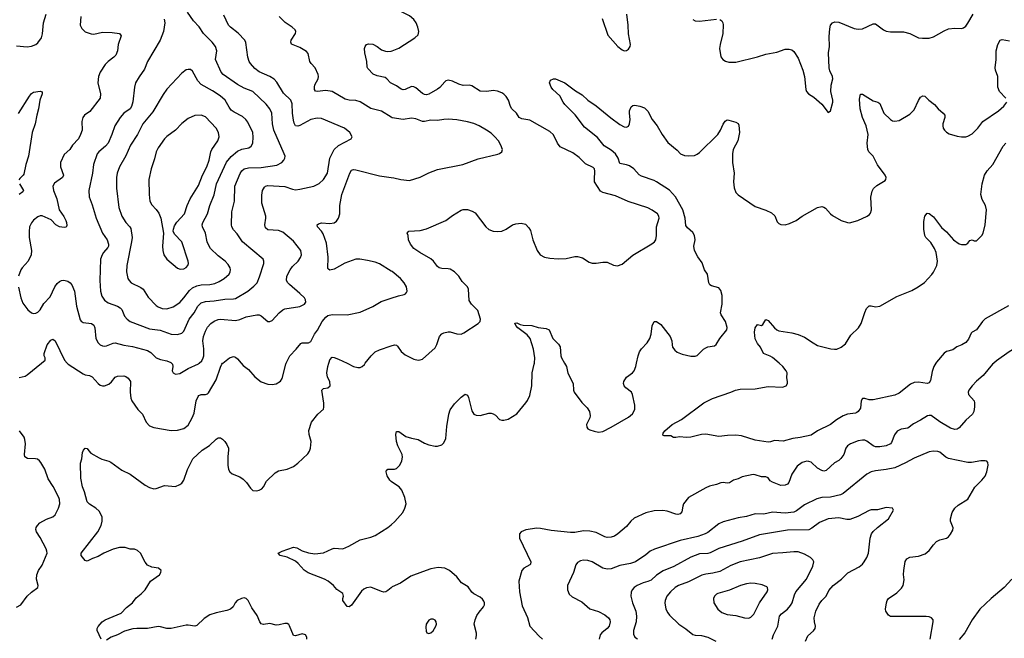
# Model space of a CAD drawing. Header units: inches. Extents: x 1308439 to 1441336, y 959892 to 1036309.
# Tile 60 of 167: x 1336540 to 1345710, y 1007438 to 1013200. Entities that reach past the tile are written whole.
import ezdxf

# ---------------------------------------------------------------- set-up
doc = ezdxf.new("R2010")
doc.units = ezdxf.units.IN
doc.header["$MEASUREMENT"] = 0
for name, color, linetype in [('B3030', 7, 'Continuous'), ('B3031', 7, 'Continuous'), ('B3040', 7, 'Continuous'), ('B3041', 7, 'Continuous')]:
    doc.layers.add(name, color=color, linetype=linetype)

msp = doc.modelspace()

# ---------------------------------------------------------------- linework, layer by layer
at = {"layer": 'B3030', "color": 6}
for points, elevation in [([(1336534, 1009866), (1336590, 1009880.8), (1336610, 1009890.4), (1336742.6, 1010000)], 3000), ([(1336982.2, 1010000), (1336990.1, 1009990), (1337130, 1009901.2), (1337150, 1009891.2), (1337190, 1009884.2), (1337213.7, 1009873.7), (1337270, 1009811.8), (1337290, 1009796.3), (1337310, 1009788.9), (1337330, 1009789), (1337370, 1009805), (1337394.4, 1009825.6), (1337430, 1009870.6), (1337450, 1009880.3), (1337510, 1009883.5), (1337530, 1009875.6), (1337550, 1009860.7), (1337572, 1009830), (1337567.7, 1009730), (1337574.5, 1009674.5), (1337583.4, 1009650), (1337641, 1009570), (1337685, 1009525), (1337716.6, 1009450), (1337750, 1009416.8), (1337790, 1009400.6), (1337950, 1009372.4), (1338010, 1009375.3), (1338067.4, 1009392.6), (1338110, 1009422.4), (1338147.9, 1009490), (1338164.8, 1009535.2), (1338184.3, 1009650), (1338201.3, 1009690), (1338210, 1009700.6), (1338229.7, 1009710.3), (1338270, 1009709.1), (1338290, 1009715.7), (1338297, 1009723), (1338370, 1009844.3), (1338410, 1009963.7), (1338424, 1009990), (1338430, 1009999.3), (1338430.9, 1010000)], 3000), ([(1337299.7, 1007430), (1337261.7, 1007510), (1337261.1, 1007530), (1337270.7, 1007549.3), (1337307.3, 1007590), (1337337.4, 1007610), (1337486.6, 1007673.4), (1337535.4, 1007724.6), (1337590, 1007767.1), (1337624.6, 1007815.4), (1337670, 1007850.8), (1337707.3, 1007890), (1337758.6, 1007970), (1337841.4, 1008030), (1337855.8, 1008050), (1337858.5, 1008070), (1337831.6, 1008090), (1337770, 1008101.3), (1337730, 1008120.7), (1337707.4, 1008147.4), (1337664.3, 1008230), (1337637, 1008257), (1337610, 1008266.9), (1337570, 1008269.3), (1337523.3, 1008283.3), (1337470, 1008282.6), (1337410, 1008268.8), (1337324.5, 1008230), (1337270, 1008199), (1337218.6, 1008181.4), (1337170, 1008158), (1337150, 1008161.4), (1337111.8, 1008210), (1337113.3, 1008230), (1337269.4, 1008430), (1337299.9, 1008490), (1337309.3, 1008530), (1337307.1, 1008570), (1337281.5, 1008621.5), (1337250.4, 1008650.4), (1337190, 1008687.5), (1337169.5, 1008710), (1337143.7, 1008803.7), (1337123.6, 1008850), (1337109.7, 1008930), (1337107.9, 1009070), (1337119.4, 1009110), (1337125, 1009170), (1337134.2, 1009190), (1337150, 1009208.9), (1337170, 1009206.4), (1337183.3, 1009183.3), (1337202.8, 1009162.8), (1337279.3, 1009119.3), (1337306.1, 1009106.1), (1337370, 1009088.9), (1337390, 1009079.2), (1337490, 1009005), (1337570, 1008966.1), (1337710, 1008863), (1337750, 1008842.1), (1337790, 1008831.6), (1337810, 1008833.9), (1337890, 1008862.7), (1337990, 1008853), (1338030, 1008869.4), (1338050, 1008884.1), (1338070.3, 1008910), (1338103.4, 1009010), (1338153.9, 1009110), (1338240.4, 1009190), (1338306.4, 1009233.6), (1338370, 1009292.2), (1338390, 1009305.6), (1338410, 1009306.7), (1338430, 1009293.4), (1338450, 1009270.3), (1338470, 1009241.7), (1338483.5, 1009210), (1338486, 1009190), (1338479.2, 1009130), (1338479, 1009050), (1338486.2, 1009010), (1338496.9, 1008990), (1338520.4, 1008970), (1338590, 1008942.2), (1338621.7, 1008921.7), (1338652.6, 1008890), (1338690, 1008834.9), (1338710, 1008815.8), (1338750, 1008810.3), (1338770, 1008816.5), (1338794, 1008830), (1338810, 1008848.7), (1338839.9, 1008900.1), (1338919.4, 1008980.6), (1338950, 1008997.5), (1339030, 1009012.3), (1339090, 1009039.7), (1339129.8, 1009070), (1339222.7, 1009157.3), (1339239.9, 1009180.1), (1339249.9, 1009210.1), (1339255.4, 1009270), (1339234.9, 1009334.9), (1339232.2, 1009372.2), (1339258.6, 1009450), (1339315.2, 1009524.8), (1339368.9, 1009571.1), (1339373.8, 1009590), (1339372.4, 1009627.6), (1339353.7, 1009750), (1339370, 1009763.3), (1339410.6, 1009770), (1339431.5, 1009788.5), (1339429.2, 1009830), (1339407.2, 1009870), (1339399.9, 1009910), (1339410, 1009969.2), (1339419.5, 1010000)], 2900), ([(1337952.7, 1010000), (1337962.1, 1009990), (1337965.4, 1009970), (1337960.1, 1009930), (1337967.9, 1009910), (1337990, 1009899.5), (1338030, 1009905.5), (1338108.4, 1009951.6), (1338206.1, 1009993.9), (1338212.6, 1010000)], 3100), ([(1338604.1, 1010000), (1338620.3, 1009980.3), (1338670, 1009940.6), (1338730, 1009873), (1338790, 1009827.8), (1338850, 1009806.1), (1338890, 1009803.1), (1338930, 1009809.5), (1338967.7, 1009832.3), (1338983, 1009857), (1339017.4, 1009990), (1339022.3, 1010000)], 3000), ([(1339588.9, 1010000), (1339650, 1009970.1), (1339690, 1009959.8), (1339710, 1009961.3), (1339730, 1009969.4), (1339750, 1009988.4), (1339758.9, 1010000)], 2900), ([(1336510, 1007726.9), (1336550.6, 1007749.4), (1336610.3, 1007829.7), (1336650, 1007867.7), (1336708.2, 1007910), (1336711.7, 1007930), (1336696, 1007990), (1336699.5, 1008030), (1336716.7, 1008070), (1336750, 1008119.8), (1336794.6, 1008230), (1336793.7, 1008250), (1336786, 1008270), (1336730, 1008376.4), (1336695.9, 1008430), (1336689.9, 1008450), (1336694, 1008470), (1336705.4, 1008490), (1336727.8, 1008512.2), (1336790, 1008548), (1336849.4, 1008570.6), (1336870, 1008589.1), (1336902, 1008650), (1336914.5, 1008690), (1336912.4, 1008730), (1336903.6, 1008750), (1336852.5, 1008852.5), (1336804, 1008924), (1336772.9, 1009012.9), (1336736, 1009076), (1336725.6, 1009090), (1336705, 1009105), (1336686, 1009110), (1336614.1, 1009114.1), (1336589.3, 1009129.3), (1336585.5, 1009150), (1336595.1, 1009250), (1336589.3, 1009289.3), (1336580.8, 1009310), (1336539.7, 1009370)], 3000), ([(1340000, 1008899.5), (1339988.4, 1008910), (1339962.9, 1008950), (1339952.5, 1008987.5), (1339957.2, 1009002.8), (1339967.9, 1009012.1), (1340000, 1009012.7)], 2800), ([(1340000, 1007909.7), (1339970, 1007882.2), (1339950, 1007869.9), (1339930, 1007867.7), (1339910, 1007872.6), (1339810, 1007913.5), (1339770, 1007908.9), (1339744.6, 1007895.4), (1339724.1, 1007875.9), (1339630, 1007746.8), (1339610, 1007730.9), (1339590, 1007735.6), (1339550.9, 1007790), (1339549.6, 1007810), (1339557.2, 1007830), (1339550, 1007854.7), (1339493.8, 1007893.8), (1339461.2, 1007930), (1339413.7, 1007970), (1339379.3, 1007990), (1339228.2, 1008048.2), (1339190, 1008071.9), (1339134.8, 1008134.8), (1339110, 1008155.3), (1339030, 1008194.7), (1338965.2, 1008210), (1338946, 1008230), (1338983.7, 1008250), (1339090, 1008285.5), (1339119.7, 1008279.7), (1339170, 1008254), (1339230, 1008233.5), (1339290, 1008224), (1339370, 1008233.1), (1339450, 1008271.2), (1339470, 1008276.2), (1339550, 1008271.9), (1339605, 1008295), (1339710, 1008355.1), (1339810, 1008380.2), (1339850, 1008397.1), (1339968.5, 1008470), (1340000, 1008495.8)], 2800), ([(1339214.7, 1007430), (1339214.1, 1007450), (1339201.5, 1007470), (1339170, 1007481.3), (1339110, 1007459.6), (1339090, 1007464.8), (1339054.1, 1007554.1), (1339045.7, 1007565.7), (1339030, 1007575.5), (1339010, 1007576.6), (1338956.8, 1007563.2), (1338930, 1007561.8), (1338870, 1007577.2), (1338810, 1007567), (1338790, 1007574.2), (1338777.8, 1007590), (1338750.6, 1007650), (1338700.6, 1007720.6), (1338666.9, 1007790), (1338650, 1007809), (1338630, 1007813.8), (1338605.7, 1007810), (1338565.1, 1007790), (1338546.2, 1007770), (1338529.1, 1007730), (1338504.6, 1007710), (1338470, 1007695.9), (1338370, 1007676.4), (1338310, 1007655.9), (1338257, 1007623), (1338190, 1007558.2), (1338170, 1007551.7), (1338110, 1007560.8), (1338090, 1007559.6), (1337950, 1007529.5), (1337910, 1007530.3), (1337850, 1007546.5), (1337830, 1007547.7), (1337731.3, 1007528.7), (1337630, 1007530.9), (1337592.4, 1007527.6), (1337515.9, 1007504.1), (1337450, 1007469.6), (1337391.4, 1007448.6), (1337350, 1007420.7)], 2900)]:
    msp.add_lwpolyline(points, dxfattribs=dict(at, elevation=elevation))
at = {"layer": 'B3031', "color": 6}
for points, elevation in [([(1336510, 1012954.9), (1336610, 1012946.9), (1336650, 1012953.2), (1336689.3, 1012970), (1336710, 1012985.3), (1336744.2, 1013030), (1336753.5, 1013066.5), (1336762.7, 1013170), (1336788.2, 1013251.8)], 3100), ([(1337885.1, 1013205.1), (1337891.5, 1013170), (1337878.9, 1013090), (1337847.9, 1013010), (1337730.1, 1012810), (1337701.2, 1012738.8), (1337652.3, 1012667.7), (1337619.8, 1012610), (1337608.6, 1012570), (1337593, 1012433), (1337581.6, 1012390), (1337570, 1012368.7), (1337511.2, 1012328.8), (1337476.8, 1012290), (1337427.4, 1012210), (1337398.4, 1012130), (1337362.8, 1012050), (1337339.4, 1012020.6), (1337277.7, 1011970), (1337261.6, 1011950), (1337229, 1011851), (1337217.7, 1011770), (1337184.3, 1011610), (1337185.9, 1011550), (1337216, 1011476), (1337251.3, 1011350), (1337311.3, 1011210), (1337353.8, 1011150), (1337367.8, 1011110), (1337368.3, 1011090), (1337362.5, 1011077.5), (1337319.2, 1011030), (1337307.2, 1011010), (1337292.9, 1010970), (1337285.6, 1010770), (1337292.3, 1010670), (1337305.3, 1010625.3), (1337330, 1010586.9), (1337363.4, 1010563.4), (1337450, 1010532.7), (1337476.9, 1010516.9), (1337490, 1010500.5), (1337517.5, 1010437.5), (1337542.5, 1010410), (1337569.3, 1010389.3), (1337750, 1010321.3), (1337848, 1010308), (1337950, 1010270.9), (1338010, 1010268.3), (1338050, 1010280.1), (1338070, 1010298.2), (1338119.2, 1010410), (1338163.8, 1010470), (1338199.5, 1010530), (1338230, 1010561.5), (1338270, 1010575), (1338350, 1010580.7), (1338450, 1010595.7), (1338530, 1010598.7), (1338550, 1010604.3), (1338663.8, 1010670), (1338722, 1010718), (1338750.9, 1010750), (1338773.9, 1010806.1), (1338812.9, 1010930), (1338815.3, 1010950), (1338808.9, 1010970), (1338613.9, 1011130), (1338564.2, 1011204.2), (1338530, 1011241.9), (1338516.5, 1011270), (1338512.9, 1011290), (1338514.7, 1011410), (1338541.3, 1011510), (1338544.9, 1011650), (1338592.3, 1011767.7), (1338608.4, 1011791.6), (1338630, 1011809.1), (1338670, 1011820.8), (1338790, 1011823.5), (1338934.6, 1011845.4), (1338982.8, 1011870), (1339001.4, 1011890), (1339010.8, 1011910), (1339011.2, 1011930), (1339004.4, 1011950), (1338906.8, 1012170), (1338893.5, 1012230), (1338889.4, 1012329.4), (1338870.7, 1012370.7), (1338834.2, 1012414.2), (1338711.9, 1012530), (1338630, 1012563.2), (1338570, 1012597), (1338436.5, 1012690), (1338416.4, 1012710), (1338364.9, 1012830), (1338377.4, 1012910), (1338364.4, 1012950), (1338331.8, 1012990), (1338250.7, 1013070), (1338211.6, 1013131.6), (1338158.1, 1013190), (1338101.5, 1013270)], 3200), ([(1337109.8, 1013229.8), (1337103.9, 1013150), (1337117.9, 1013117.9), (1337150, 1013087.3), (1337206.8, 1013066.8), (1337230, 1013066.1), (1337310, 1013082.1), (1337401.7, 1013081.7), (1337468.9, 1013070), (1337485.4, 1013050), (1337458.5, 1012970), (1337449.7, 1012910), (1337435.1, 1012870), (1337417.6, 1012850), (1337362.8, 1012810), (1337336.9, 1012783.1), (1337290.1, 1012710), (1337272.8, 1012670), (1337268.9, 1012610), (1337293.2, 1012510), (1337289.2, 1012470), (1337194.3, 1012345.7), (1337145.1, 1012310), (1337129.7, 1012290), (1337118.2, 1012250), (1337123.5, 1012170), (1337107.6, 1012130), (1337087.7, 1012090), (1337032.3, 1012030), (1337008.4, 1011991.6), (1336955.6, 1011944.4), (1336921.1, 1011870), (1336921.1, 1011830), (1336948.7, 1011750), (1336937.6, 1011730), (1336863.8, 1011676.2), (1336849.7, 1011650), (1336854.6, 1011610), (1336884.6, 1011530), (1336907.9, 1011427.9), (1336950, 1011367.3), (1336969.6, 1011330), (1336976.5, 1011310), (1336978.6, 1011281.4), (1336971.9, 1011268.1), (1336955.8, 1011264.2), (1336910, 1011269.6), (1336877.5, 1011290), (1336834.2, 1011334.2), (1336748.1, 1011371.9), (1336730, 1011372.8), (1336710, 1011364.6), (1336670, 1011330.9), (1336650, 1011306.6), (1336632.6, 1011270), (1336627.5, 1011227.5), (1336628.4, 1011170), (1336651.2, 1011050), (1336646.8, 1011010), (1336619.6, 1010950), (1336561.7, 1010890), (1336549.4, 1010870.6), (1336529.1, 1010810)], 3100), ([(1338212.6, 1010000), (1338237.1, 1010022.9), (1338250, 1010050), (1338253.7, 1010070), (1338254.4, 1010134.4), (1338245.6, 1010210), (1338252.7, 1010250), (1338270, 1010297.9), (1338290, 1010335.5), (1338320.6, 1010370), (1338350, 1010392.2), (1338390, 1010408.8), (1338410, 1010411.6), (1338550, 1010398.2), (1338590, 1010408), (1338650, 1010433.4), (1338750, 1010451.7), (1338770, 1010450.7), (1338790, 1010442.9), (1338850, 1010390.1), (1338870, 1010389.6), (1338890, 1010399.3), (1338955.2, 1010470), (1338990, 1010497.9), (1339010, 1010505.2), (1339150, 1010529.6), (1339191.8, 1010550), (1339203.7, 1010570), (1339201.7, 1010590), (1339191.1, 1010610), (1339150.4, 1010650), (1339052.3, 1010732.3), (1339035.8, 1010750), (1339025.8, 1010770), (1339029.5, 1010810), (1339057.9, 1010870), (1339080.4, 1010899.6), (1339133, 1010950), (1339156, 1010984), (1339163.3, 1011010), (1339158.2, 1011050), (1339090, 1011137), (1338990, 1011219.6), (1338950, 1011235.9), (1338850, 1011243.6), (1338830, 1011261), (1338823.2, 1011290), (1338833.6, 1011350), (1338832.9, 1011370), (1338796, 1011490), (1338795.9, 1011564.1), (1338801.5, 1011610), (1338819, 1011641), (1338830, 1011650), (1338850, 1011654.8), (1339010, 1011647), (1339081.5, 1011621.5), (1339110, 1011615.9), (1339150, 1011620.6), (1339280.3, 1011650), (1339330, 1011672.5), (1339369.8, 1011710.2), (1339406.9, 1011770), (1339429.1, 1011910), (1339470.3, 1011989.7), (1339510, 1012028), (1339627.6, 1012090), (1339635.3, 1012110), (1339614.6, 1012150), (1339566.1, 1012190), (1339350, 1012278.5), (1339310, 1012281), (1339250.3, 1012270.3), (1339150, 1012214.5), (1339130, 1012207.5), (1339110, 1012210.5), (1339096.3, 1012236.3), (1339090, 1012262.7), (1339079.3, 1012330), (1339077.4, 1012417.4), (1339064.5, 1012450), (1338995.6, 1012515.6), (1338936.3, 1012616.3), (1338910, 1012646.9), (1338870.1, 1012670.1), (1338770, 1012713.6), (1338730, 1012746.4), (1338689.6, 1012790), (1338677, 1012810), (1338663.8, 1012850), (1338646.9, 1012986.9), (1338637.8, 1013010), (1338574.9, 1013074.9), (1338503, 1013130), (1338484.1, 1013150), (1338442.6, 1013242.6)], 3100), ([(1340000, 1012293), (1339910, 1012348.1), (1339810, 1012371.5), (1339710, 1012435.3), (1339670, 1012447.5), (1339610, 1012450.6), (1339570, 1012460), (1339450, 1012530.9), (1339390, 1012540.5), (1339310, 1012529.4), (1339294.9, 1012534.9), (1339285.2, 1012550), (1339284.4, 1012570), (1339290, 1012592.7), (1339319.5, 1012650), (1339322.3, 1012670), (1339318.8, 1012690), (1339290.4, 1012750), (1339253.9, 1012790), (1339242.3, 1012810), (1339226, 1012886), (1339210, 1012903.4), (1339150, 1012941.7), (1339072.2, 1012972.2), (1339064.7, 1012990), (1339068.3, 1013010), (1339108.1, 1013070), (1339111.8, 1013090), (1339104.4, 1013104.4), (1339077.5, 1013130), (1339013.4, 1013173.4), (1338956.4, 1013230)], 3000), ([(1340000, 1012609.3), (1339992.9, 1012612.9), (1339959.9, 1012650), (1339942.5, 1012662.5), (1339870, 1012676.5), (1339831.4, 1012691.4), (1339783.4, 1012743.4), (1339776.4, 1012756.4), (1339771.9, 1012810), (1339753, 1012890), (1339749.8, 1012930), (1339756.4, 1012950), (1339770, 1012968.5), (1339790, 1012976.1), (1339830, 1012970.2), (1339870, 1012948.4), (1339910, 1012919), (1339945.8, 1012905.8), (1339970, 1012903.2), (1340000, 1012907.5)], 2900), ([(1336530, 1012325.6), (1336630, 1012486.9), (1336650, 1012512), (1336670, 1012525.2), (1336730, 1012534.9), (1336748.2, 1012528.2), (1336750.2, 1012510), (1336727.6, 1012450), (1336716.6, 1012370), (1336698.3, 1012310), (1336684.2, 1012230), (1336655.7, 1012150), (1336623.6, 1011930), (1336596.3, 1011850), (1336578.5, 1011761.5), (1336573.5, 1011750), (1336540.5, 1011719.5), (1336533.1, 1011706.9)], 3000), ([(1340000, 1010858.9), (1339890, 1010925.3), (1339850, 1010940.6), (1339777.8, 1010957.8), (1339708, 1010968), (1339670, 1010968.8), (1339566.6, 1010933.4), (1339470, 1010874.5), (1339430, 1010866.6), (1339414.5, 1010874.5), (1339410, 1010882.4), (1339411.5, 1010988.5), (1339398.6, 1011118.6), (1339365.5, 1011205.5), (1339350, 1011230.5), (1339314.7, 1011270), (1339309.8, 1011290), (1339321.4, 1011298.6), (1339350, 1011307), (1339430, 1011302.9), (1339470, 1011308.5), (1339490, 1011323.8), (1339509.2, 1011350.8), (1339521, 1011390), (1339520.4, 1011470), (1339540, 1011570), (1339614.6, 1011770), (1339630, 1011797.6), (1339650, 1011804.2), (1339670, 1011801.5), (1339890, 1011745.6), (1340000, 1011729.7)], 3000), ([(1336538.8, 1011670), (1336575.5, 1011610), (1336570, 1011595.3), (1336536.1, 1011570)], 3000), ([(1336529.2, 1010709.2), (1336550.1, 1010610), (1336570, 1010560.8), (1336616.2, 1010496.2), (1336650, 1010469.3), (1336670, 1010463.2), (1336690, 1010465.3), (1336710, 1010476.6), (1336730, 1010498.8), (1336765, 1010555), (1336822.6, 1010617.4), (1336868.1, 1010711.9), (1336890, 1010742.5), (1336910, 1010760.1), (1336930, 1010769.7), (1336952.1, 1010772.1), (1336990, 1010762.8), (1337010.1, 1010750.1), (1337025, 1010730), (1337050, 1010672.2), (1337069.8, 1010530), (1337103.9, 1010403.9), (1337112, 1010392), (1337130, 1010379.9), (1337210, 1010370.1), (1337230, 1010355.2), (1337240.4, 1010330), (1337249.5, 1010229.5), (1337270, 1010191.3), (1337290, 1010172.8), (1337310, 1010162.1), (1337330, 1010158.2), (1337350, 1010161.5), (1337410, 1010188.4), (1337430, 1010190.6), (1337510, 1010166.8), (1337590, 1010156.4), (1337730, 1010118.9), (1337760, 1010100), (1337810.7, 1010050), (1337850, 1010034.1), (1337910, 1010021.4), (1337946.6, 1010006.6), (1337952.7, 1010000)], 3100), ([(1339022.3, 1010000), (1339056.9, 1010070), (1339115.4, 1010130), (1339157.8, 1010182.2), (1339171, 1010189), (1339230, 1010189.2), (1339250, 1010201.5), (1339286.2, 1010270), (1339313.5, 1010306.5), (1339356.5, 1010390), (1339390, 1010429.5), (1339410, 1010444.1), (1339450, 1010454.9), (1339590, 1010451.8), (1339710, 1010476.1), (1339830, 1010527.5), (1339906.4, 1010573.6), (1340000, 1010605.2)], 3000), ([(1336742.6, 1010000), (1336778.9, 1010030), (1336777.1, 1010050), (1336768.5, 1010068.5), (1336768.6, 1010090), (1336795.9, 1010170), (1336830, 1010214.3), (1336850, 1010224.3), (1336870, 1010207.3), (1336958.5, 1010030), (1336982.2, 1010000)], 3000), ([(1339758.9, 1010000), (1339812.4, 1010070), (1339850, 1010107.5), (1339890, 1010125.8), (1340000, 1010161.9)], 2900), ([(1338430.9, 1010000), (1338494.4, 1010050), (1338530, 1010062.3), (1338550, 1010056.9), (1338570, 1010041.3), (1338604.1, 1010000)], 3000), ([(1339419.5, 1010000), (1339422.5, 1010010), (1339430, 1010031.6), (1339450, 1010055.7), (1339470, 1010054.8), (1339510, 1010038.6), (1339588.9, 1010000)], 2900)]:
    msp.add_lwpolyline(points, dxfattribs=dict(at, elevation=elevation))
for points, elevation in [([(1338110, 1012737), (1338090, 1012731.4), (1338050, 1012702.9), (1337910, 1012551.3), (1337876.3, 1012503.7), (1337778.8, 1012341.2), (1337687, 1012230), (1337638, 1012130), (1337570.9, 1012030), (1337528.3, 1011931.7), (1337470.6, 1011830), (1337447.9, 1011770), (1337440.5, 1011730), (1337440.2, 1011630), (1337463.1, 1011450), (1337491.8, 1011370), (1337530, 1011310.5), (1337567.4, 1011270), (1337575, 1011255), (1337586.9, 1011170), (1337582.6, 1011130), (1337538.3, 1010910), (1337536.2, 1010850), (1337547, 1010790), (1337558.9, 1010770), (1337579.6, 1010750), (1337666.8, 1010706.8), (1337688.5, 1010690), (1337735.4, 1010615.4), (1337810, 1010538.4), (1337830, 1010524.9), (1337868.3, 1010510), (1337910, 1010507.4), (1337970, 1010525.1), (1338030, 1010566.2), (1338070, 1010608.8), (1338121.1, 1010678.9), (1338150, 1010703), (1338190, 1010719.8), (1338230, 1010729.5), (1338310, 1010733.3), (1338356.1, 1010743.9), (1338397.9, 1010762.1), (1338444.9, 1010790), (1338491.3, 1010830), (1338501.4, 1010850), (1338503.7, 1010870), (1338499, 1010890), (1338481, 1010921), (1338454, 1010950), (1338390, 1011000.4), (1338318.3, 1011070), (1338303.5, 1011090), (1338287.3, 1011130), (1338271, 1011210), (1338241.7, 1011270), (1338240.7, 1011290), (1338246, 1011310), (1338289.7, 1011390), (1338312.3, 1011470), (1338351.3, 1011568.7), (1338373.7, 1011670), (1338467.5, 1011872.5), (1338510, 1011925.6), (1338570, 1011973.8), (1338610, 1011993.2), (1338672.6, 1012007.4), (1338697.2, 1012022.8), (1338709.9, 1012050.1), (1338716, 1012104), (1338710.1, 1012150.1), (1338664.2, 1012244.2), (1338647.1, 1012270), (1338616.4, 1012296.4), (1338538, 1012338), (1338510, 1012358.3), (1338490, 1012383.9), (1338453, 1012450), (1338408.2, 1012490), (1338336.8, 1012536.8), (1338230, 1012595.4), (1338200.7, 1012630), (1338150, 1012718.6), (1338130, 1012734.6)], 3300), ([(1338230, 1012310.3), (1338170, 1012306.5), (1338110, 1012279.7), (1338050, 1012231.4), (1337991.3, 1012170), (1337910, 1012113.1), (1337887.5, 1012090), (1337830, 1012005.5), (1337811.5, 1011970), (1337796.6, 1011903.4), (1337765.2, 1011810), (1337742.2, 1011710), (1337746, 1011570), (1337753.2, 1011510), (1337770, 1011476.1), (1337812, 1011432), (1337837, 1011397), (1337855.7, 1011350), (1337880.1, 1011210), (1337870.1, 1011090), (1337872, 1011050), (1337882, 1011010), (1337910.4, 1010970.4), (1338010, 1010886.7), (1338035.9, 1010875.9), (1338070, 1010880.4), (1338090, 1010893.1), (1338105.2, 1010910), (1338112.1, 1010930), (1338109.4, 1010950), (1338048.7, 1011130), (1337980.9, 1011200.9), (1337970.4, 1011230), (1337971, 1011250), (1337981.1, 1011278.9), (1338004.7, 1011315.3), (1338075.8, 1011390), (1338100.7, 1011470), (1338126.5, 1011530), (1338204.4, 1011655.6), (1338241.1, 1011750), (1338281.8, 1011830), (1338305.8, 1011890), (1338320.3, 1011970), (1338328.9, 1011990), (1338384.3, 1012070), (1338397.1, 1012110), (1338391.5, 1012150), (1338370.3, 1012190), (1338270, 1012293.3)], 3400)]:
    msp.add_lwpolyline(points, close=True, dxfattribs=dict(at, elevation=elevation))
at = {"layer": 'B3040', "color": 6}
for points, elevation in [([(1340000, 1009012.7), (1340030, 1009013.2), (1340050, 1009020.4), (1340080.4, 1009050), (1340099.5, 1009090), (1340104.4, 1009124.4), (1340101, 1009150), (1340060.8, 1009230), (1340049.7, 1009270), (1340043.5, 1009336.5), (1340050, 1009364.6), (1340070, 1009365.4), (1340137.7, 1009317.7), (1340190, 1009301), (1340250, 1009289.4), (1340310, 1009255.4), (1340350, 1009240.6), (1340410, 1009227.6), (1340430, 1009227.5), (1340470, 1009241.1), (1340490, 1009258.6), (1340510, 1009299.3), (1340517.5, 1009410), (1340535.2, 1009524.8), (1340550, 1009567.5), (1340590, 1009622.6), (1340650, 1009683.5), (1340690, 1009711), (1340710, 1009702.8), (1340721, 1009681), (1340750, 1009557.3), (1340770, 1009525.8), (1340790, 1009514.8), (1340830, 1009513), (1340910, 1009533.7), (1340930, 1009534.7), (1340950, 1009529.2), (1340970, 1009515.5), (1341010, 1009477), (1341030, 1009469), (1341049.1, 1009469.1), (1341090, 1009478.6), (1341170, 1009530.2), (1341254.9, 1009630), (1341270, 1009653), (1341290, 1009700.2), (1341308.6, 1009790), (1341311.8, 1009910), (1341332.5, 1009990), (1341333.2, 1010000)], 2800), ([(1345611.9, 1010000), (1345601.1, 1009990), (1345513.5, 1009886.5), (1345450, 1009832), (1345408.9, 1009790), (1345380.1, 1009750), (1345373.9, 1009730), (1345376.1, 1009710), (1345428.5, 1009648.5), (1345433.5, 1009630), (1345433.5, 1009593.5), (1345426.9, 1009550), (1345413.1, 1009526.9), (1345350.4, 1009469.6), (1345290, 1009398.5), (1345270, 1009386), (1345250, 1009382.6), (1345210, 1009396.3), (1345110, 1009455.6), (1345030, 1009512.2), (1345010, 1009514.2), (1344995.6, 1009510), (1344930.8, 1009470), (1344862.9, 1009437.1), (1344810, 1009396.3), (1344750, 1009386.1), (1344713.1, 1009366.9), (1344685.8, 1009334.2), (1344658.9, 1009261.1), (1344649.5, 1009250), (1344610, 1009231.6), (1344550, 1009221.2), (1344510, 1009222.2), (1344490, 1009231), (1344430, 1009273), (1344410, 1009282.3), (1344390, 1009285), (1344350, 1009277.4), (1344277.8, 1009250), (1344250.1, 1009230), (1344234.2, 1009210), (1344214.8, 1009150), (1344187.9, 1009112.1), (1344170, 1009095.6), (1344128.5, 1009071.5), (1344050, 1009001), (1344030, 1008995.6), (1344010, 1008999.5), (1343970, 1009023.5), (1343910, 1009077.9), (1343890, 1009085.7), (1343870, 1009086.8), (1343825.8, 1009074.2), (1343780.1, 1009039.9), (1343730, 1008966.5), (1343702.5, 1008890), (1343690, 1008874.8), (1343670, 1008864.6), (1343630, 1008862.5), (1343550, 1008891.7), (1343530, 1008904.4), (1343510, 1008932.1), (1343490, 1008943.3), (1343450, 1008942), (1343390, 1008961.5), (1343370, 1008963.1), (1343270, 1008942.1), (1343230, 1008922.2), (1343189, 1008911), (1343150, 1008887.5), (1343130, 1008882.9), (1343090, 1008888.9), (1343070, 1008886.5), (1343030, 1008869.9), (1342964.9, 1008855.1), (1342930, 1008840.7), (1342769.1, 1008750.9), (1342722.9, 1008690), (1342714.5, 1008670), (1342705.3, 1008614.7), (1342690, 1008597.9), (1342670, 1008592.5), (1342650, 1008593.2), (1342570, 1008622.1), (1342530, 1008627.8), (1342450, 1008624.8), (1342370, 1008605.2), (1342263.6, 1008556.4), (1342231.5, 1008528.5), (1342190, 1008478.8), (1342111.3, 1008410), (1342079.8, 1008390), (1342050, 1008379.5), (1342010, 1008377.4), (1341990, 1008382), (1341910, 1008423.9), (1341850, 1008437.2), (1341790, 1008437.7), (1341710, 1008424.6), (1341670, 1008423.5), (1341490, 1008441.8), (1341390, 1008461.3), (1341356.5, 1008463.5), (1341252.6, 1008447.4), (1341210.1, 1008429.9), (1341195.9, 1008410), (1341193.9, 1008370), (1341299.1, 1008150), (1341298.3, 1008130), (1341290, 1008121), (1341236.3, 1008090), (1341217.4, 1008070), (1341189.4, 1007970), (1341193.5, 1007870), (1341219.4, 1007739.4), (1341270, 1007633.4), (1341290.4, 1007550.4), (1341376.6, 1007456.6), (1341409.4, 1007429.4)], 2800), ([(1341614.4, 1010000), (1341631, 1009970), (1341646.2, 1009906.2), (1341694.8, 1009810), (1341697.1, 1009750), (1341702.7, 1009730), (1341774.5, 1009634.5), (1341825.7, 1009585.7), (1341846.7, 1009550), (1341854.1, 1009510), (1341848.8, 1009490), (1341818.7, 1009430), (1341823.3, 1009403.3), (1341832.7, 1009390), (1341850, 1009379.8), (1341890, 1009366.5), (1341930, 1009359.5), (1341970, 1009364.3), (1342050, 1009404.6), (1342210, 1009499.1), (1342246.2, 1009530), (1342260.4, 1009550), (1342268.7, 1009571.3), (1342269.5, 1009610), (1342247.1, 1009710), (1342236.8, 1009730), (1342184.9, 1009770), (1342169.5, 1009789.5), (1342164.2, 1009810), (1342167.7, 1009830), (1342191.3, 1009868.7), (1342248.7, 1009910), (1342263, 1009930), (1342277.5, 1009970), (1342283.9, 1010000)], 2800), ([(1345072.7, 1010000), (1345053.6, 1009970), (1345038.3, 1009921.7), (1345021.9, 1009838.1), (1345010, 1009817), (1344990, 1009811.2), (1344910, 1009823.4), (1344870, 1009821.2), (1344835.6, 1009804.4), (1344730, 1009721.7), (1344690, 1009702.3), (1344490, 1009657.9), (1344450, 1009659.6), (1344410, 1009671.3), (1344388.2, 1009671.8), (1344375.8, 1009650), (1344370, 1009582.2), (1344350, 1009551.4), (1344337.9, 1009542.1), (1344323.8, 1009536.2), (1344250, 1009525.9), (1344208.9, 1009511.1), (1344146.6, 1009473.4), (1344090, 1009429.6), (1343970.6, 1009369.4), (1343910.4, 1009329.6), (1343810, 1009307.5), (1343739.6, 1009300.4), (1343650, 1009274.4), (1343570, 1009281), (1343533.4, 1009266.6), (1343510, 1009264.3), (1343390, 1009283.4), (1343262.3, 1009322.3), (1343210, 1009329), (1343132.9, 1009327.1), (1343050, 1009317.6), (1342930, 1009339.8), (1342890, 1009335.1), (1342790, 1009311.8), (1342750.4, 1009309.6), (1342686, 1009314), (1342650, 1009308), (1342630, 1009308.7), (1342602.7, 1009322.7), (1342542.5, 1009322.5), (1342529.2, 1009330), (1342532.3, 1009350), (1342547.8, 1009370), (1342617.6, 1009430), (1342702.9, 1009477.1), (1342912.7, 1009630), (1342991.1, 1009670), (1343162.9, 1009730), (1343207, 1009750), (1343250, 1009758.6), (1343390, 1009760.2), (1343510, 1009783.7), (1343644.4, 1009775.6), (1343678, 1009790), (1343689.5, 1009810), (1343691.6, 1009830), (1343685.4, 1009865.4), (1343688.5, 1009910), (1343679.8, 1009930), (1343647.8, 1009970), (1343612.5, 1010000)], 2700), ([(1345019.2, 1007430), (1345047.6, 1007590), (1345046.5, 1007610), (1345032.9, 1007630), (1345010, 1007638.5), (1344981.6, 1007641.6), (1344650, 1007641.4), (1344630, 1007652.2), (1344606.9, 1007690), (1344604.2, 1007710), (1344611.3, 1007770), (1344617.8, 1007790), (1344630, 1007807.8), (1344710, 1007862.5), (1344753.5, 1007906.5), (1344768.2, 1007930), (1344778.2, 1007981.8), (1344772.4, 1008032.4), (1344774, 1008070), (1344786.6, 1008153.4), (1344801.3, 1008178.7), (1344830, 1008195.1), (1344910, 1008202.7), (1344974.2, 1008225.8), (1345010, 1008256.6), (1345050.3, 1008309.7), (1345079.8, 1008340.2), (1345110, 1008355.3), (1345170, 1008369.5), (1345190, 1008384), (1345210, 1008407.5), (1345230, 1008446.3), (1345232.8, 1008467.2), (1345209.9, 1008530), (1345207.2, 1008550), (1345223.1, 1008610), (1345250, 1008649.5), (1345280.8, 1008679.2), (1345370, 1008732.6), (1345435.4, 1008844.6), (1345499.3, 1008910), (1345530, 1008949.3), (1345546.5, 1008990), (1345559.8, 1009050), (1345556.2, 1009076.2), (1345546.5, 1009086.5), (1345531.5, 1009091.5), (1345490.5, 1009090.5), (1345404.6, 1009075.4), (1345370, 1009075.4), (1345190, 1009113.8), (1345165.3, 1009125.3), (1345110, 1009170.6), (1345090, 1009178.2), (1345050, 1009182.1), (1345010, 1009175.8), (1344870, 1009115.4), (1344790, 1009071.6), (1344690, 1009024.8), (1344611, 1009009), (1344510, 1008998.7), (1344470, 1008988.4), (1344430, 1008966.9), (1344210, 1008787.2), (1344184.3, 1008775.7), (1344090, 1008752.3), (1344010, 1008748.3), (1343962.3, 1008737.7), (1343850, 1008680.3), (1343775.8, 1008624.2), (1343750, 1008611.5), (1343670, 1008602.4), (1343550, 1008612), (1343470, 1008593.9), (1343390, 1008598.1), (1343310, 1008571.1), (1343230, 1008559.2), (1343090, 1008522.8), (1343050, 1008504.5), (1342950, 1008424.7), (1342923, 1008410), (1342854.7, 1008385.3), (1342690, 1008347.5), (1342451.4, 1008268.6), (1342410.9, 1008249.1), (1342370, 1008215.5), (1342274.2, 1008150), (1342230, 1008136.1), (1342130, 1008117.3), (1342050, 1008084.5), (1342010, 1008082.2), (1341971.9, 1008091.9), (1341870, 1008149.3), (1341830, 1008162.7), (1341790, 1008164.6), (1341761.4, 1008158.6), (1341735.7, 1008144.3), (1341718.2, 1008121.8), (1341696.6, 1008050), (1341640.6, 1007930), (1341641.1, 1007890), (1341658, 1007850), (1341685.7, 1007825.7), (1341776.6, 1007776.6), (1341850, 1007711.8), (1341930, 1007686.5), (1341990, 1007655.7), (1342025, 1007630), (1342037.3, 1007610), (1342040.3, 1007590), (1342030.7, 1007550), (1342012, 1007528), (1341960.2, 1007490), (1341945.7, 1007470), (1341935.8, 1007430)], 2900), ([(1340000, 1008495.8), (1340035.3, 1008524.7), (1340107.7, 1008610), (1340127.9, 1008650), (1340138, 1008690), (1340128.2, 1008750), (1340098.5, 1008818.5), (1340073.8, 1008850), (1340010.6, 1008890), (1340000, 1008899.5)], 2800), ([(1343858.3, 1007410), (1343880.2, 1007459.8), (1343933.8, 1007506.2), (1343949.5, 1007530), (1343951.7, 1007550), (1343942.1, 1007590), (1343940.5, 1007630), (1343954.1, 1007690), (1343985.2, 1007754.8), (1344010, 1007789.7), (1344049.6, 1007830), (1344077.1, 1007882.9), (1344116, 1007930), (1344193.5, 1007990), (1344251.9, 1008048.1), (1344356.7, 1008103.3), (1344389.4, 1008130), (1344405.2, 1008150), (1344430.3, 1008190), (1344443.9, 1008230), (1344459.9, 1008370), (1344471.8, 1008410), (1344487.9, 1008432.1), (1344528.5, 1008471.5), (1344630.5, 1008550), (1344676.9, 1008630), (1344669, 1008650), (1344610, 1008657.8), (1344530, 1008635.9), (1344470, 1008633.5), (1344450, 1008627.7), (1344346.2, 1008573.8), (1344270, 1008544.1), (1344243.7, 1008543.7), (1344170, 1008559), (1344070, 1008550.2), (1343990, 1008518.2), (1343917.6, 1008462.4), (1343890, 1008449), (1343690, 1008444.4), (1343430, 1008400.5), (1343270, 1008342), (1343050, 1008275.3), (1342970, 1008233.9), (1342950, 1008228.7), (1342870, 1008223.3), (1342790, 1008193.6), (1342632.5, 1008107.5), (1342534.2, 1008065.8), (1342470, 1008025.5), (1342420.3, 1007979.7), (1342390, 1007966.2), (1342345.2, 1007954.8), (1342291.7, 1007930), (1342263, 1007910), (1342244.9, 1007890), (1342233.4, 1007866.6), (1342230.9, 1007829.1), (1342246.4, 1007770), (1342279.7, 1007690), (1342285.4, 1007645.4), (1342281.5, 1007590), (1342255.1, 1007510), (1342256.9, 1007476.9), (1342268.7, 1007448.7), (1342293.8, 1007433.8)], 3000), ([(1343547, 1007430), (1343560.8, 1007470), (1343600.7, 1007550), (1343616.5, 1007643.5), (1343634.2, 1007665.8), (1343689.8, 1007710.2), (1343717.1, 1007742.9), (1343734, 1007770), (1343755.9, 1007844.1), (1343768.5, 1007870), (1343867.6, 1007990), (1343927.9, 1008110), (1343935.4, 1008150), (1343927.5, 1008170), (1343903.4, 1008190), (1343850, 1008222.3), (1343790, 1008242.1), (1343750, 1008244.2), (1343647, 1008233), (1343550, 1008229), (1343430, 1008188.3), (1343250, 1008150.9), (1343163.9, 1008116.1), (1343060.8, 1008059.2), (1342995.1, 1008044.9), (1342930, 1008036.8), (1342894.2, 1008025.8), (1342770, 1007964.3), (1342675, 1007930), (1342645.9, 1007910), (1342602.4, 1007870), (1342568.3, 1007830), (1342550.4, 1007790), (1342547.3, 1007770), (1342559.1, 1007710), (1342575.4, 1007675.4), (1342592.5, 1007652.5), (1342679.6, 1007570), (1342745.3, 1007525.3), (1342810, 1007472), (1342830, 1007466.6), (1342890, 1007465.4), (1342949, 1007449), (1343023.1, 1007410)], 3100), ([(1340786.6, 1007430), (1340795.2, 1007464.8), (1340794.8, 1007485.2), (1340773.8, 1007570), (1340780.8, 1007610), (1340797.3, 1007650), (1340817.8, 1007682.2), (1340858.4, 1007730), (1340867.6, 1007750), (1340868, 1007770), (1340862.7, 1007782.7), (1340850, 1007802.8), (1340830, 1007820.8), (1340771, 1007851), (1340750, 1007868.4), (1340717.3, 1007917.3), (1340654.7, 1007954.7), (1340610.9, 1008010), (1340544.3, 1008070), (1340499.2, 1008090), (1340436.7, 1008096.7), (1340370, 1008084.3), (1340290, 1008058.7), (1340182.9, 1008017.1), (1340088, 1007952), (1340010, 1007918.8), (1340000, 1007909.7)], 2800), ([(1345779.2, 1007990), (1345708.4, 1007910), (1345587.2, 1007810), (1345480.5, 1007710), (1345410, 1007609.9), (1345343.4, 1007490), (1345290, 1007427.2)], 2900)]:
    msp.add_lwpolyline(points, dxfattribs=dict(at, elevation=elevation))
for points, elevation in [([(1343350, 1007950.5), (1343310, 1007945.8), (1343252.4, 1007930), (1343150, 1007887.6), (1343043.4, 1007856.6), (1343028.8, 1007850), (1343010.1, 1007830), (1343001.7, 1007810), (1343004.4, 1007770), (1343042.8, 1007710), (1343078, 1007678), (1343130, 1007660.2), (1343210, 1007649.2), (1343290, 1007627.8), (1343330, 1007626.7), (1343350, 1007634), (1343378.3, 1007661.7), (1343430, 1007768.1), (1343500.8, 1007870), (1343509, 1007890), (1343505.4, 1007910), (1343496.8, 1007916.8), (1343455.1, 1007935.1), (1343390, 1007948.6)], 3200), ([(1340370, 1007617.3), (1340350, 1007607.8), (1340327.1, 1007570), (1340322.4, 1007542.4), (1340324.4, 1007504.4), (1340330.4, 1007490.4), (1340350, 1007483.7), (1340370, 1007490.3), (1340390, 1007506.5), (1340417.1, 1007550), (1340422.4, 1007570), (1340419.8, 1007590), (1340410, 1007605.6), (1340390, 1007616.8)], 2900)]:
    msp.add_lwpolyline(points, close=True, dxfattribs=dict(at, elevation=elevation))
at = {"layer": 'B3041', "color": 6}
for points, elevation in [([(1340000, 1012907.5), (1340010, 1012908.9), (1340070, 1012935.3), (1340221.2, 1013030), (1340250, 1013059.6), (1340256.7, 1013090), (1340249.5, 1013130), (1340233.5, 1013170), (1340210, 1013201), (1340170, 1013234.5), (1340090, 1013277.1), (1340042, 1013310), (1340000, 1013353.2)], 2900), ([(1341963.9, 1013210), (1342016.9, 1013056.9), (1342110, 1012949.1), (1342150, 1012917.6), (1342170, 1012908.4), (1342190, 1012911.8), (1342210, 1012926.1), (1342225, 1012950), (1342227.6, 1012970), (1342208.9, 1013068.9), (1342206.8, 1013150), (1342194.6, 1013250)], 2900), ([(1343061.5, 1013201.5), (1343079.6, 1013190), (1343088.5, 1013170), (1343090.7, 1013150.7), (1343089, 1013070), (1343062.8, 1012970), (1343057.7, 1012930), (1343070, 1012853.4), (1343088, 1012828), (1343113.1, 1012813.1), (1343144.5, 1012804.5), (1343210, 1012805.1), (1343410, 1012854), (1343490, 1012878.4), (1343590, 1012898.6), (1343670, 1012924.6), (1343706.1, 1012926.1), (1343730, 1012919.2), (1343750, 1012902.4), (1343790, 1012840.9), (1343833.7, 1012730), (1343848.7, 1012670), (1343860.2, 1012550), (1343867.1, 1012530), (1343887.4, 1012510), (1343936.9, 1012476.9), (1344011.8, 1012411.8), (1344070, 1012336), (1344090, 1012351), (1344112.8, 1012430), (1344112.5, 1012450), (1344095, 1012530), (1344097.1, 1012590), (1344111.4, 1012650), (1344109.3, 1012670), (1344084.7, 1012724.7), (1344078.6, 1012750), (1344073, 1012890), (1344081.1, 1012950), (1344078.5, 1013041.5), (1344084.8, 1013115.2), (1344091.5, 1013148.5), (1344110, 1013170.1), (1344130, 1013179.6), (1344170, 1013175.3), (1344310, 1013119), (1344350, 1013109.8), (1344390, 1013113.6), (1344490, 1013160.7), (1344510, 1013160.6), (1344584.6, 1013104.6), (1344610, 1013092.2), (1344650, 1013086.1), (1344770, 1013087.2), (1344830.4, 1013070.4), (1344909.7, 1013029.7), (1344947, 1013027), (1345010, 1013028.9), (1345050, 1013038.6), (1345150, 1013097.2), (1345190, 1013113.2), (1345250, 1013119.1), (1345310, 1013117.5), (1345330, 1013122.6), (1345350, 1013139.4), (1345370, 1013167.1), (1345419.9, 1013250)], 2900), ([(1342810, 1013200.8), (1342830, 1013187.5), (1342870, 1013186.1), (1343030, 1013205.4)], 2900), ([(1345723.1, 1012470), (1345663.5, 1012530), (1345648.1, 1012570), (1345650.4, 1012670), (1345628.3, 1012728.3), (1345625.1, 1012750), (1345633.7, 1012830), (1345634.6, 1012910), (1345650, 1012969.2), (1345670, 1013008.8), (1345690, 1013014.3), (1345758.4, 1013001.6)], 2800), ([(1340000, 1010161.9), (1340030, 1010171.7), (1340050, 1010168.1), (1340059.7, 1010159.7), (1340091.4, 1010110), (1340130, 1010079.2), (1340210, 1010036.8), (1340250, 1010028.6), (1340270, 1010030.2), (1340290, 1010039.3), (1340410, 1010143.5), (1340425.8, 1010174.2), (1340451.1, 1010248.9), (1340470, 1010272.6), (1340490, 1010283.9), (1340530, 1010293), (1340550, 1010291.1), (1340610, 1010272.7), (1340650, 1010270.7), (1340677.7, 1010282.3), (1340810.9, 1010369.1), (1340829.8, 1010390), (1340832.3, 1010410), (1340806.3, 1010490), (1340746.4, 1010550), (1340725.2, 1010585.2), (1340719.5, 1010690), (1340710.5, 1010710), (1340661.7, 1010761.7), (1340628.7, 1010810), (1340590, 1010851.6), (1340550, 1010875.5), (1340530, 1010880.2), (1340470, 1010880.9), (1340447.2, 1010887.2), (1340430, 1010900.4), (1340394.5, 1010950), (1340370, 1010973.2), (1340266.2, 1011030), (1340211.8, 1011070), (1340179.4, 1011110), (1340161.3, 1011150), (1340157.7, 1011190), (1340149.7, 1011210), (1340163.7, 1011230), (1340270, 1011235.6), (1340328.7, 1011251.3), (1340510, 1011328.4), (1340570, 1011375.8), (1340650, 1011425), (1340670, 1011432.7), (1340710, 1011431), (1340755.4, 1011415.4), (1340780.7, 1011400.7), (1340881.8, 1011270), (1340910, 1011245.6), (1340950, 1011230.2), (1340990, 1011226.3), (1341030, 1011230.9), (1341070, 1011248.8), (1341130, 1011287.5), (1341162.2, 1011297.8), (1341210, 1011303), (1341250, 1011295.8), (1341282.1, 1011262.1), (1341297.6, 1011237.6), (1341319.7, 1011150), (1341358.2, 1011050), (1341388.8, 1011008.8), (1341426.7, 1010986.7), (1341477, 1010977), (1341553.4, 1010973.4), (1341630, 1010976.2), (1341710, 1010993.4), (1341734.5, 1010994.5), (1341781.7, 1010981.7), (1341842.1, 1010942.1), (1341870, 1010932.5), (1341910, 1010932), (1341970, 1010942.5), (1342010, 1010941.5), (1342070, 1010914.3), (1342107.8, 1010907.8), (1342150, 1010923), (1342250, 1011007.7), (1342428.1, 1011111.9), (1342450.7, 1011130), (1342463.7, 1011150), (1342471.5, 1011188.5), (1342471.9, 1011270), (1342494.8, 1011350), (1342493.1, 1011370), (1342479.3, 1011390), (1342430, 1011426.8), (1342390, 1011446.1), (1342207.4, 1011507.4), (1342090, 1011557.8), (1341970, 1011589.7), (1341950, 1011603.1), (1341894.2, 1011690), (1341891.9, 1011710), (1341897.9, 1011790), (1341892.3, 1011810), (1341881.8, 1011821.8), (1341810, 1011856.4), (1341750, 1011915.8), (1341690, 1011958.5), (1341574, 1012014), (1341548, 1012048), (1341510, 1012128.7), (1341477.5, 1012157.5), (1341290, 1012264.5), (1341215.4, 1012275.4), (1341192, 1012290), (1341167.9, 1012330), (1341124.4, 1012370), (1341110.8, 1012390), (1341092.3, 1012450), (1341070, 1012483.8), (1341050, 1012505.4), (1341030, 1012518.8), (1340990, 1012534.7), (1340950, 1012541.2), (1340890, 1012529.5), (1340830, 1012532.8), (1340750, 1012584), (1340730, 1012589.5), (1340670, 1012586.6), (1340630, 1012599.4), (1340570, 1012627.5), (1340530, 1012635.3), (1340510, 1012629.4), (1340499, 1012621), (1340451.6, 1012568.4), (1340430, 1012552.9), (1340350, 1012506.1), (1340330, 1012500.9), (1340310, 1012502.8), (1340290, 1012512.5), (1340230, 1012564.5), (1340210, 1012575.1), (1340190, 1012576.7), (1340129.9, 1012549.9), (1340110, 1012545.9), (1340091.3, 1012551.3), (1340050, 1012584.2), (1340000, 1012609.3)], 2900), ([(1342283.9, 1010000), (1342298.9, 1010070), (1342313.6, 1010106.4), (1342330, 1010132.6), (1342383.1, 1010190), (1342408.1, 1010230), (1342420.7, 1010270), (1342431, 1010349), (1342450, 1010387.6), (1342470, 1010389.2), (1342510, 1010359.4), (1342599.5, 1010250), (1342614.8, 1010210), (1342615.3, 1010170), (1342620.6, 1010150), (1342640.7, 1010120.7), (1342664.2, 1010104.2), (1342710, 1010083.9), (1342790, 1010064.3), (1342830, 1010064.7), (1342850, 1010072), (1342908.4, 1010130), (1342930, 1010143.2), (1342950, 1010151.4), (1343010, 1010161.6), (1343027, 1010173), (1343059.9, 1010230), (1343124.7, 1010310), (1343127.6, 1010332.4), (1343114.2, 1010390), (1343072.8, 1010450), (1343067, 1010470), (1343083.7, 1010550), (1343082, 1010630), (1343070, 1010678.8), (1343050, 1010702.7), (1342981.5, 1010721.5), (1342968.9, 1010730), (1342957.2, 1010750), (1342945.5, 1010830), (1342916.6, 1010870), (1342895.9, 1010935.9), (1342855.7, 1010990), (1342824, 1011050), (1342817.9, 1011090), (1342830.8, 1011150), (1342825, 1011190), (1342810, 1011218), (1342760, 1011260), (1342743.3, 1011283.3), (1342736.2, 1011350), (1342714.4, 1011430), (1342648.3, 1011548.3), (1342590.3, 1011610.3), (1342470, 1011690.2), (1342450, 1011700.7), (1342330, 1011740.9), (1342310, 1011755.7), (1342260.4, 1011810), (1342218.2, 1011838.2), (1342190, 1011849.2), (1342130, 1011861.6), (1342112.9, 1011910), (1342087.3, 1011950), (1342050, 1011983.8), (1341983.8, 1012023.8), (1341921.2, 1012101.2), (1341800, 1012200), (1341713, 1012313), (1341617.4, 1012410), (1341601.8, 1012430), (1341571.6, 1012491.6), (1341506.6, 1012550), (1341491.1, 1012570), (1341474, 1012610), (1341484.9, 1012635.1), (1341510, 1012648.2), (1341530, 1012648.7), (1341618.4, 1012610), (1341717.2, 1012537.2), (1341778.9, 1012498.9), (1341830, 1012450.2), (1341910, 1012395.7), (1342044.6, 1012284.6), (1342130, 1012223.3), (1342170, 1012201.9), (1342190, 1012198.7), (1342198, 1012202), (1342210, 1012208.9), (1342219.8, 1012230), (1342226.5, 1012270), (1342217.7, 1012330), (1342218.9, 1012350), (1342233.3, 1012386.7), (1342250, 1012400.1), (1342270, 1012402.1), (1342315.5, 1012395.5), (1342359.5, 1012379.5), (1342388.5, 1012348.5), (1342430.1, 1012270), (1342477.6, 1012210), (1342524.1, 1012130), (1342577.1, 1012057.1), (1342663.5, 1011983.5), (1342693.7, 1011950), (1342730, 1011935.2), (1342772, 1011932), (1342823.8, 1011936.2), (1342850, 1011947), (1342870, 1011962.4), (1343040.5, 1012130), (1343066.1, 1012170), (1343090, 1012225.8), (1343110, 1012254.3), (1343130, 1012265.6), (1343144.7, 1012264.7), (1343210, 1012245.5), (1343230, 1012233.1), (1343237.2, 1012217.2), (1343244.8, 1012150), (1343226.7, 1012070), (1343186, 1011990), (1343179, 1011950), (1343177.1, 1011870), (1343193, 1011770), (1343186.5, 1011690), (1343192.9, 1011632.9), (1343210, 1011590.2), (1343230, 1011568.2), (1343390, 1011458.4), (1343490, 1011425.6), (1343541.7, 1011401.7), (1343571.8, 1011371.8), (1343595.4, 1011315.4), (1343610, 1011300.9), (1343630, 1011291.4), (1343670, 1011289.2), (1343710, 1011301.8), (1343770, 1011330.2), (1343828.8, 1011371.2), (1343968.8, 1011451.2), (1344010, 1011459.8), (1344030, 1011453.8), (1344043.9, 1011443.9), (1344090, 1011391.3), (1344110, 1011375.5), (1344190, 1011330.3), (1344250, 1011310.3), (1344269.1, 1011309.1), (1344345.1, 1011330), (1344431.5, 1011370), (1344454.8, 1011385.2), (1344463.7, 1011396.3), (1344472.7, 1011427.3), (1344467.4, 1011547.4), (1344477.7, 1011602.3), (1344492.6, 1011627.4), (1344523.5, 1011656.5), (1344599.1, 1011700.9), (1344607.2, 1011710), (1344608.5, 1011730), (1344598.9, 1011750), (1344528.6, 1011848.6), (1344490, 1011927.1), (1344448.8, 1011970), (1344438.1, 1011990), (1344431.5, 1012050), (1344440.7, 1012130), (1344422.2, 1012210), (1344390.4, 1012290), (1344368.4, 1012370), (1344361.9, 1012458.1), (1344370, 1012506.7), (1344390, 1012504.5), (1344490, 1012444), (1344531.4, 1012431.4), (1344550, 1012420.2), (1344587.7, 1012327.7), (1344650, 1012270.2), (1344670, 1012258.4), (1344690, 1012254), (1344730, 1012262), (1344830, 1012318.8), (1344870, 1012360.2), (1344910, 1012448.2), (1344930, 1012476.5), (1344950, 1012489.2), (1344970, 1012486.3), (1345006.9, 1012450), (1345061.1, 1012410), (1345093, 1012370), (1345139.1, 1012330), (1345154.7, 1012310), (1345157.1, 1012290), (1345138, 1012230), (1345136.6, 1012210), (1345141.5, 1012190), (1345153.4, 1012170), (1345171.9, 1012151.9), (1345197.8, 1012137.8), (1345270, 1012114), (1345310, 1012108), (1345350, 1012108.8), (1345370, 1012114), (1345410, 1012137.9), (1345461.8, 1012190), (1345508.9, 1012251.1), (1345656.7, 1012350), (1345706.8, 1012393.2), (1345732.5, 1012430)], 2800), ([(1340000, 1011729.7), (1340025.9, 1011725.9), (1340090, 1011710.1), (1340170, 1011701.5), (1340270, 1011733), (1340350, 1011774), (1340430, 1011805.4), (1340668.1, 1011851.9), (1340810, 1011902.5), (1340993.6, 1011946.4), (1341010, 1011952.6), (1341031.1, 1011970), (1341035.5, 1011990), (1341021.9, 1012030), (1340998.7, 1012070), (1340964, 1012110), (1340930, 1012141.2), (1340888.4, 1012170), (1340818.7, 1012210), (1340770, 1012232.1), (1340710, 1012248.4), (1340610, 1012266.1), (1340530, 1012272.3), (1340490, 1012271.5), (1340430, 1012260.6), (1340370, 1012263), (1340310, 1012250), (1340290, 1012252.7), (1340230, 1012274.9), (1340190, 1012282.6), (1340110, 1012271.5), (1340010, 1012286.9), (1340000, 1012293)], 3000), ([(1343612.5, 1010000), (1343550, 1010053.2), (1343530, 1010066), (1343468.3, 1010090), (1343438.3, 1010150), (1343410, 1010185.1), (1343390, 1010228), (1343383.2, 1010290), (1343390, 1010330.7), (1343410, 1010360.7), (1343450, 1010350.8), (1343460.2, 1010359.8), (1343490, 1010406.8), (1343510, 1010399.5), (1343569.5, 1010329.5), (1343590, 1010311.2), (1343610, 1010300.6), (1343730, 1010283.7), (1343790, 1010268.8), (1343850, 1010242.8), (1343928.9, 1010188.9), (1343970, 1010166.5), (1344094.2, 1010134.2), (1344129.7, 1010129.7), (1344150, 1010132.4), (1344190, 1010149.4), (1344230, 1010180.6), (1344279.6, 1010260.4), (1344352.6, 1010330), (1344377.3, 1010370), (1344410, 1010471.8), (1344426.6, 1010510), (1344450, 1010533.6), (1344470, 1010535.2), (1344510, 1010524.8), (1344550, 1010531.4), (1344710, 1010620.1), (1344850, 1010676.8), (1344908.9, 1010711.1), (1344966.6, 1010753.4), (1345035.1, 1010824.9), (1345050, 1010846.6), (1345081.2, 1010910), (1345088.7, 1010950), (1345074.5, 1011030), (1345058.5, 1011070), (1345024.9, 1011124.9), (1344980.4, 1011170), (1344968.9, 1011190), (1344960.7, 1011250), (1344960.8, 1011319.2), (1344970, 1011370.6), (1344990, 1011396.4), (1345010, 1011395.8), (1345050, 1011364.9), (1345124.8, 1011264.8), (1345170, 1011224), (1345237.2, 1011150), (1345290, 1011111.8), (1345310, 1011106), (1345350, 1011107.2), (1345370, 1011119.3), (1345390, 1011143.8), (1345410, 1011147.9), (1345430, 1011139.8), (1345450, 1011140.6), (1345500.2, 1011190), (1345512.9, 1011210), (1345531.8, 1011290), (1345543.6, 1011430), (1345535.8, 1011470), (1345503.5, 1011523.5), (1345491.7, 1011570), (1345502.6, 1011670), (1345525.2, 1011750), (1345548.6, 1011791.4), (1345603.2, 1011850), (1345699.8, 1012020.2), (1345722.5, 1012050)], 2700), ([(1340000, 1010605.2), (1340068.2, 1010628.2), (1340119.5, 1010640.5), (1340133.6, 1010646.4), (1340142.8, 1010657.2), (1340148.5, 1010671.5), (1340142.9, 1010710), (1340121, 1010750), (1340086, 1010790), (1340010, 1010852.9), (1340000, 1010858.9)], 3000), ([(1345750, 1010535.1), (1345530, 1010412.4), (1345505.8, 1010390), (1345450, 1010311.9), (1345410, 1010290), (1345400.7, 1010279.3), (1345376.6, 1010223.4), (1345350, 1010192.6), (1345314.1, 1010170), (1345267.1, 1010152.9), (1345230, 1010125.6), (1345171.4, 1010108.6), (1345150, 1010092.7), (1345079, 1010010), (1345072.7, 1010000)], 2700), ([(1341333.2, 1010000), (1341337, 1010050), (1341326.4, 1010130), (1341294.2, 1010230), (1341264.7, 1010264.7), (1341179.3, 1010330), (1341161.2, 1010350), (1341150, 1010374), (1341170, 1010375.1), (1341200.9, 1010360.9), (1341230, 1010354.2), (1341310, 1010350.6), (1341370, 1010332.8), (1341444.6, 1010324.6), (1341471.5, 1010311.5), (1341505.6, 1010230), (1341557.8, 1010177.8), (1341573.3, 1010153.3), (1341580.9, 1010070), (1341586.8, 1010050), (1341614.4, 1010000)], 2800), ([(1346019.6, 1010000), (1345982.5, 1010130), (1345957.1, 1010170), (1345930, 1010189.4), (1345908.4, 1010190), (1345865.5, 1010174.5), (1345754.5, 1010105.5), (1345636.9, 1010023.1), (1345611.9, 1010000)], 2800)]:
    msp.add_lwpolyline(points, dxfattribs=dict(at, elevation=elevation))

doc.saveas('drawing.dxf')
